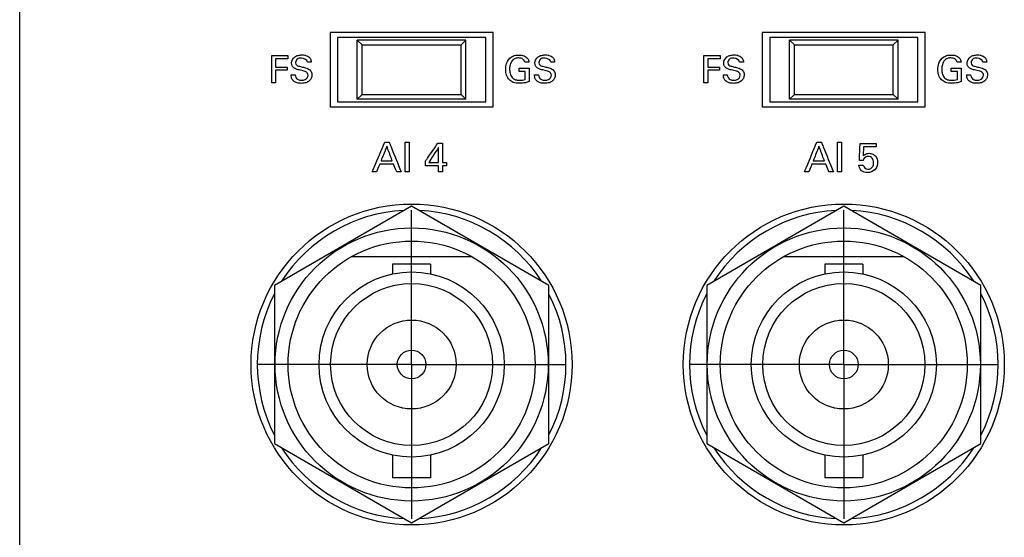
# Model space of a CAD drawing. Header units: inches. Extents: x 0 to 34, y 0 to 22.
# Tile 30 of 98: x 9 to 11, y 12.2 to 13.2. Entities that reach past the tile are written whole.
import ezdxf

# ---------------------------------------------------------------- set-up
doc = ezdxf.new("R2010")
doc.units = ezdxf.units.IN
doc.header["$LTSCALE"] = 1.87
doc.header["$MEASUREMENT"] = 0
doc.linetypes.add('CENTER', pattern=[0.6, 0.375, -0.075, 0.075, -0.075])
doc.layers.get('0').update_dxf_attribs({"linetype": 'CONTINUOUS'})
doc.layers.add('DATUMCURVES', color=7, linetype='CONTINUOUS')
doc.layers.add('DEFAULT_1', color=7, linetype='CENTER')

msp = doc.modelspace()

# ---------------------------------------------------------------- linework, layer by layer
at = {"color": 7, "linetype": 'CONTINUOUS'}
for p, q in [((9.6532, 13.2133), (9.6532, 13.0633)), ((9.9832, 13.2133), (9.6532, 13.2133)), ((9.6682, 13.2033), (9.6682, 13.0733)), ((9.9682, 13.2033), (9.6682, 13.2033)), ((9.7082, 13.0783), (9.7082, 13.1983)), ((9.7082, 13.1983), (9.7182, 13.1883)), ((9.9282, 13.1983), (9.7082, 13.1983)), ((9.9182, 13.1883), (9.9282, 13.1983)), ((9.9282, 13.0783), (9.9282, 13.1983)), ((9.9682, 13.0733), (9.9682, 13.2033)), ((9.9832, 13.0633), (9.9832, 13.2133)), ((10.5282, 13.2133), (10.5282, 13.0633)), ((10.8582, 13.2133), (10.5282, 13.2133)), ((10.5432, 13.2033), (10.5432, 13.0733)), ((10.8432, 13.2033), (10.5432, 13.2033)), ((10.5832, 13.0783), (10.5832, 13.1983)), ((10.5832, 13.1983), (10.5932, 13.1883)), ((10.8032, 13.1983), (10.5832, 13.1983)), ((10.7932, 13.1883), (10.8032, 13.1983)), ((10.8032, 13.0783), (10.8032, 13.1983)), ((10.8432, 13.0733), (10.8432, 13.2033)), ((10.8582, 13.0633), (10.8582, 13.2133)), ((9.7182, 13.0883), (9.7182, 13.1883)), ((9.7182, 13.1883), (9.9182, 13.1883)), ((9.9182, 13.0883), (9.9182, 13.1883)), ((10.5932, 13.0883), (10.5932, 13.1883)), ((10.5932, 13.1883), (10.7932, 13.1883)), ((10.7932, 13.0883), (10.7932, 13.1883)), ((9.7082, 13.0783), (9.7182, 13.0883)), ((9.9282, 13.0783), (9.7082, 13.0783)), ((9.7182, 13.0883), (9.9182, 13.0883)), ((9.9182, 13.0883), (9.9282, 13.0783)), ((10.5832, 13.0783), (10.5932, 13.0883)), ((10.8032, 13.0783), (10.5832, 13.0783)), ((10.5932, 13.0883), (10.7932, 13.0883)), ((10.7932, 13.0883), (10.8032, 13.0783)), ((9.6532, 13.0633), (9.9832, 13.0633)), ((9.6682, 13.0733), (9.9682, 13.0733)), ((10.5282, 13.0633), (10.8582, 13.0633)), ((10.5432, 13.0733), (10.8432, 13.0733)), ((9.8182, 12.8618), (9.5407, 12.7015)), ((10.0957, 12.7015), (9.8182, 12.8618)), ((10.6932, 12.8618), (10.4157, 12.7015)), ((10.9707, 12.7015), (10.6932, 12.8618)), ((9.9405, 12.7593), (9.6958, 12.7593)), ((10.8155, 12.7593), (10.5708, 12.7593)), ((9.7797, 12.7446), (9.7797, 12.7248)), ((9.8567, 12.7446), (9.7797, 12.7446)), ((9.8567, 12.7446), (9.8567, 12.7248)), ((10.6547, 12.7446), (10.6547, 12.7248)), ((10.7317, 12.7446), (10.6547, 12.7446)), ((10.7317, 12.7446), (10.7317, 12.7248)), ((9.5407, 12.7015), (9.5407, 12.3811)), ((10.0957, 12.3811), (10.0957, 12.7015)), ((10.4157, 12.7015), (10.4157, 12.3811)), ((10.9707, 12.3811), (10.9707, 12.7015)), ((9.5407, 12.3811), (9.8182, 12.2209)), ((9.8182, 12.2209), (10.0957, 12.3811)), ((10.4157, 12.3811), (10.6932, 12.2209)), ((10.6932, 12.2209), (10.9707, 12.3811)), ((9.7797, 12.3578), (9.7797, 12.3121)), ((9.8567, 12.3578), (9.8567, 12.3121)), ((10.6547, 12.3578), (10.6547, 12.3121)), ((10.7317, 12.3578), (10.7317, 12.3121)), ((9.8567, 12.3121), (9.7797, 12.3121)), ((10.7317, 12.3121), (10.6547, 12.3121))]:
    msp.add_line(p, q, dxfattribs=at)
for centre, radius in [((9.8182, 12.5413), 0.325), ((10.6932, 12.5413), 0.325), ((9.8182, 12.5413), 0.2765), ((10.6932, 12.5413), 0.2765), ((9.8182, 12.5413), 0.25), ((10.6932, 12.5413), 0.25), ((9.8182, 12.5413), 0.1875), ((10.6932, 12.5413), 0.1875), ((9.8182, 12.5413), 0.164), ((10.6932, 12.5413), 0.164), ((9.8182, 12.5413), 0.09), ((10.6932, 12.5413), 0.09), ((9.8182, 12.5413), 0.029), ((10.6932, 12.5413), 0.029)]:
    msp.add_circle(centre, radius, dxfattribs=at)
for centre, start, end in [((9.8182, 12.5413), 92.8821, 147.3645), ((9.8182, 12.5413), 32.6355, 87.1179), ((10.6932, 12.5413), 92.8821, 147.3645), ((10.6932, 12.5413), 32.6355, 87.1179), ((9.8182, 12.5413), 152.8684, 207.1316), ((9.8182, 12.5413), 332.8684, 27.1316), ((10.6932, 12.5413), 152.8684, 207.1316), ((10.6932, 12.5413), 332.8684, 27.1316), ((9.8182, 12.5413), 212.6355, 267.1179), ((9.8182, 12.5413), 272.8821, 327.3645), ((10.6932, 12.5413), 212.6355, 267.1179), ((10.6932, 12.5413), 272.8821, 327.3645)]:
    msp.add_arc(centre, 0.3125, start, end, dxfattribs=at)
at = {"layer": 'DATUMCURVES', "color": 40, "linetype": 'CONTINUOUS'}
for points, knots in [([(9.0247, 9.6321, 0.8645), (9.0247, 9.873, 0.8645), (9.0247, 11.4149, 0.8645), (9.0247, 12.9568, 0.8645), (9.0247, 14.2578, 0.8645)], [0, 0, 0, 0, 0.15625, 1, 1, 1, 1]), ([(9.5349, 13.1671, 0.8645), (9.5366, 13.1671, 0.8645), (9.5475, 13.1671, 0.8645), (9.5585, 13.1671, 0.8645), (9.5677, 13.1671, 0.8645)], [0, 0, 0, 0, 0.15625, 1, 1, 1, 1]), ([(9.5349, 13.112, 0.8645), (9.5349, 13.1148, 0.8645), (9.5349, 13.1332, 0.8645), (9.5349, 13.1516, 0.8645), (9.5349, 13.1671, 0.8645)], [0, 0, 0, 0, 0.15625, 1, 1, 1, 1]), ([(9.5677, 13.1606, 0.8645), (9.5664, 13.1606, 0.8645), (9.5581, 13.1606, 0.8645), (9.5497, 13.1606, 0.8645), (9.5427, 13.1606, 0.8645)], [0, 0, 0, 0, 0.15625, 1, 1, 1, 1]), ([(9.5427, 13.1606, 0.8645), (9.5427, 13.1597, 0.8645), (9.5427, 13.154, 0.8645), (9.5427, 13.1483, 0.8645), (9.5427, 13.1434, 0.8645)], [0, 0, 0, 0, 0.15625, 1, 1, 1, 1]), ([(9.6085, 13.127, 0.8645), (9.6085, 13.1294, 0.8645), (9.6049, 13.135, 0.8645), (9.5971, 13.1359, 0.8645), (9.5908, 13.1376, 0.8645), (9.5857, 13.1389, 0.8645), (9.5803, 13.1409, 0.8645), (9.5759, 13.1458, 0.8645), (9.5741, 13.1548, 0.8645), (9.5793, 13.1641, 0.8645), (9.5885, 13.1676, 0.8645), (9.5954, 13.1684, 0.8645), (9.5999, 13.168, 0.8645), (9.6018, 13.1677, 0.8645)], [0, 0, 0, 0, 0.089355, 0.210968, 0.281653, 0.334722, 0.408495, 0.494798, 0.567048, 0.741245, 0.832927, 0.929463, 1, 1, 1, 1]), ([(9.6071, 13.1534, 0.8645), (9.6068, 13.1581, 0.8645), (9.5969, 13.1632, 0.8645), (9.5864, 13.1609, 0.8645), (9.5831, 13.1552, 0.8645), (9.5832, 13.1526, 0.8645), (9.5832, 13.1525, 0.8645)], [0, 0, 0, 0, 0.458034, 0.755099, 0.988313, 1, 1, 1, 1]), ([(9.6018, 13.1677, 0.8645), (9.6024, 13.1676, 0.8645), (9.606, 13.1667, 0.8645), (9.6114, 13.1642, 0.8645), (9.6146, 13.1582, 0.8645), (9.6149, 13.1548, 0.8645), (9.615, 13.1534, 0.8645)], [0, 0, 0, 0, 0.088572, 0.522975, 0.796261, 1, 1, 1, 1]), ([(10.0086, 13.1386, 0.8645), (10.0086, 13.1427, 0.8645), (10.01, 13.1524, 0.8645), (10.0176, 13.1639, 0.8645), (10.0282, 13.1676, 0.8645), (10.0347, 13.1681, 0.8645), (10.0396, 13.1679, 0.8645), (10.0454, 13.1669, 0.8645), (10.0515, 13.1636, 0.8645), (10.0552, 13.1579, 0.8645), (10.0556, 13.1547, 0.8645), (10.0557, 13.1534, 0.8645)], [0, 0, 0, 0, 0.170715, 0.40006, 0.52865, 0.621315, 0.671705, 0.730164, 0.866047, 0.945297, 1, 1, 1, 1]), ([(10.0474, 13.1534, 0.8645), (10.047, 13.1558, 0.8645), (10.0438, 13.161, 0.8645), (10.0355, 13.1624, 0.8645), (10.0279, 13.1615, 0.8645), (10.0211, 13.1569, 0.8645), (10.0173, 13.1489, 0.8645), (10.0163, 13.1401, 0.8645), (10.0168, 13.1347, 0.8645), (10.0173, 13.1322, 0.8645)], [0, 0, 0, 0, 0.128924, 0.289493, 0.416731, 0.531173, 0.710413, 0.867977, 1, 1, 1, 1]), ([(10.1011, 13.127, 0.8645), (10.1011, 13.1294, 0.8645), (10.0976, 13.135, 0.8645), (10.0897, 13.1359, 0.8645), (10.0834, 13.1376, 0.8645), (10.0783, 13.1389, 0.8645), (10.073, 13.1409, 0.8645), (10.0686, 13.1458, 0.8645), (10.0668, 13.1548, 0.8645), (10.072, 13.1641, 0.8645), (10.0812, 13.1676, 0.8645), (10.0881, 13.1684, 0.8645), (10.0925, 13.168, 0.8645), (10.0944, 13.1677, 0.8645)], [0, 0, 0, 0, 0.089348, 0.210896, 0.281617, 0.334681, 0.408412, 0.494766, 0.56702, 0.741236, 0.832946, 0.929504, 1, 1, 1, 1]), ([(10.0997, 13.1534, 0.8645), (10.0994, 13.1581, 0.8645), (10.0895, 13.1632, 0.8645), (10.079, 13.1609, 0.8645), (10.0758, 13.1552, 0.8645), (10.0759, 13.1526, 0.8645), (10.0759, 13.1525, 0.8645)], [0, 0, 0, 0, 0.458035, 0.755043, 0.988313, 1, 1, 1, 1]), ([(10.0944, 13.1677, 0.8645), (10.095, 13.1676, 0.8645), (10.0987, 13.1667, 0.8645), (10.1041, 13.1641, 0.8645), (10.1073, 13.1582, 0.8645), (10.1075, 13.1548, 0.8645), (10.1076, 13.1534, 0.8645)], [0, 0, 0, 0, 0.088525, 0.522859, 0.796218, 1, 1, 1, 1]), ([(10.4099, 13.1671, 0.8645), (10.4116, 13.1671, 0.8645), (10.4225, 13.1671, 0.8645), (10.4335, 13.1671, 0.8645), (10.4427, 13.1671, 0.8645)], [0, 0, 0, 0, 0.15625, 1, 1, 1, 1]), ([(10.4099, 13.112, 0.8645), (10.4099, 13.1148, 0.8645), (10.4099, 13.1332, 0.8645), (10.4099, 13.1516, 0.8645), (10.4099, 13.1671, 0.8645)], [0, 0, 0, 0, 0.15625, 1, 1, 1, 1]), ([(10.4427, 13.1606, 0.8645), (10.4414, 13.1606, 0.8645), (10.4331, 13.1606, 0.8645), (10.4247, 13.1606, 0.8645), (10.4177, 13.1606, 0.8645)], [0, 0, 0, 0, 0.15625, 1, 1, 1, 1]), ([(10.4177, 13.1606, 0.8645), (10.4177, 13.1597, 0.8645), (10.4177, 13.154, 0.8645), (10.4177, 13.1483, 0.8645), (10.4177, 13.1434, 0.8645)], [0, 0, 0, 0, 0.15625, 1, 1, 1, 1]), ([(10.4835, 13.127, 0.8645), (10.4835, 13.1294, 0.8645), (10.4799, 13.135, 0.8645), (10.4721, 13.1359, 0.8645), (10.4658, 13.1376, 0.8645), (10.4607, 13.1389, 0.8645), (10.4553, 13.1409, 0.8645), (10.4509, 13.1458, 0.8645), (10.4491, 13.1548, 0.8645), (10.4543, 13.1641, 0.8645), (10.4635, 13.1676, 0.8645), (10.4704, 13.1684, 0.8645), (10.4749, 13.168, 0.8645), (10.4768, 13.1677, 0.8645)], [0, 0, 0, 0, 0.089355, 0.210968, 0.281653, 0.334722, 0.408495, 0.494798, 0.567048, 0.741245, 0.832927, 0.929463, 1, 1, 1, 1]), ([(10.4821, 13.1534, 0.8645), (10.4818, 13.1581, 0.8645), (10.4719, 13.1632, 0.8645), (10.4614, 13.1609, 0.8645), (10.4581, 13.1552, 0.8645), (10.4582, 13.1526, 0.8645), (10.4582, 13.1525, 0.8645)], [0, 0, 0, 0, 0.458034, 0.755099, 0.988313, 1, 1, 1, 1]), ([(10.4768, 13.1677, 0.8645), (10.4774, 13.1676, 0.8645), (10.481, 13.1667, 0.8645), (10.4864, 13.1642, 0.8645), (10.4896, 13.1582, 0.8645), (10.4899, 13.1548, 0.8645), (10.49, 13.1534, 0.8645)], [0, 0, 0, 0, 0.088572, 0.522975, 0.796261, 1, 1, 1, 1]), ([(10.8836, 13.1386, 0.8645), (10.8836, 13.1427, 0.8645), (10.885, 13.1524, 0.8645), (10.8926, 13.1639, 0.8645), (10.9032, 13.1676, 0.8645), (10.9097, 13.1681, 0.8645), (10.9146, 13.1679, 0.8645), (10.9204, 13.1669, 0.8645), (10.9265, 13.1636, 0.8645), (10.9302, 13.1579, 0.8645), (10.9306, 13.1547, 0.8645), (10.9307, 13.1534, 0.8645)], [0, 0, 0, 0, 0.170715, 0.40006, 0.52865, 0.621315, 0.671705, 0.730164, 0.866047, 0.945297, 1, 1, 1, 1]), ([(10.9224, 13.1534, 0.8645), (10.922, 13.1558, 0.8645), (10.9188, 13.161, 0.8645), (10.9105, 13.1624, 0.8645), (10.9029, 13.1615, 0.8645), (10.8961, 13.1569, 0.8645), (10.8923, 13.1489, 0.8645), (10.8913, 13.1401, 0.8645), (10.8918, 13.1347, 0.8645), (10.8923, 13.1322, 0.8645)], [0, 0, 0, 0, 0.128924, 0.289493, 0.416731, 0.531173, 0.710413, 0.867977, 1, 1, 1, 1]), ([(10.9761, 13.127, 0.8645), (10.9761, 13.1294, 0.8645), (10.9726, 13.135, 0.8645), (10.9647, 13.1359, 0.8645), (10.9584, 13.1376, 0.8645), (10.9533, 13.1389, 0.8645), (10.948, 13.1409, 0.8645), (10.9436, 13.1458, 0.8645), (10.9418, 13.1548, 0.8645), (10.947, 13.1641, 0.8645), (10.9562, 13.1676, 0.8645), (10.9631, 13.1684, 0.8645), (10.9675, 13.168, 0.8645), (10.9694, 13.1677, 0.8645)], [0, 0, 0, 0, 0.089348, 0.210896, 0.281617, 0.334681, 0.408412, 0.494766, 0.56702, 0.741236, 0.832946, 0.929504, 1, 1, 1, 1]), ([(10.9747, 13.1534, 0.8645), (10.9744, 13.1581, 0.8645), (10.9645, 13.1632, 0.8645), (10.954, 13.1609, 0.8645), (10.9508, 13.1552, 0.8645), (10.9509, 13.1526, 0.8645), (10.9509, 13.1525, 0.8645)], [0, 0, 0, 0, 0.458035, 0.755043, 0.988313, 1, 1, 1, 1]), ([(10.9694, 13.1677, 0.8645), (10.97, 13.1676, 0.8645), (10.9737, 13.1667, 0.8645), (10.9791, 13.1641, 0.8645), (10.9823, 13.1582, 0.8645), (10.9825, 13.1548, 0.8645), (10.9826, 13.1534, 0.8645)], [0, 0, 0, 0, 0.088525, 0.522859, 0.796218, 1, 1, 1, 1]), ([(9.5427, 13.1434, 0.8645), (9.5439, 13.1434, 0.8645), (9.5518, 13.1434, 0.8645), (9.5596, 13.1434, 0.8645), (9.5663, 13.1434, 0.8645)], [0, 0, 0, 0, 0.15625, 1, 1, 1, 1]), ([(9.611, 13.1388, 0.8645), (9.6131, 13.1375, 0.8645), (9.6159, 13.1338, 0.8645), (9.6166, 13.1284, 0.8645), (9.6162, 13.1243, 0.8645), (9.6148, 13.1199, 0.8645), (9.611, 13.115, 0.8645), (9.6051, 13.1121, 0.8645), (9.5995, 13.1108, 0.8645), (9.5935, 13.1105, 0.8645), (9.587, 13.1111, 0.8645), (9.5823, 13.1131, 0.8645), (9.5806, 13.1142, 0.8645)], [0, 0, 0, 0, 0.128911, 0.217512, 0.278519, 0.3373, 0.4549, 0.587213, 0.663947, 0.749704, 0.896414, 1, 1, 1, 1]), ([(9.5832, 13.1525, 0.8645), (9.5834, 13.1506, 0.8645), (9.5857, 13.146, 0.8645), (9.5906, 13.1453, 0.8645), (9.5932, 13.1446, 0.8645)], [0, 0, 0, 0, 0.406284, 1, 1, 1, 1]), ([(9.5932, 13.1446, 0.8645), (9.5958, 13.144, 0.8645), (9.6018, 13.1424, 0.8645), (9.608, 13.1408, 0.8645), (9.611, 13.1388, 0.8645)], [0, 0, 0, 0, 0.433463, 1, 1, 1, 1]), ([(10.0559, 13.1141, 0.8645), (10.0535, 13.1133, 0.8645), (10.047, 13.1114, 0.8645), (10.0362, 13.1103, 0.8645), (10.0247, 13.1115, 0.8645), (10.0152, 13.1175, 0.8645), (10.0096, 13.1271, 0.8645), (10.0086, 13.1348, 0.8645), (10.0086, 13.1386, 0.8645)], [0, 0, 0, 0, 0.120758, 0.310242, 0.504411, 0.645823, 0.821226, 1, 1, 1, 1]), ([(10.0357, 13.1413, 0.8645), (10.0367, 13.1413, 0.8645), (10.0435, 13.1413, 0.8645), (10.0502, 13.1413, 0.8645), (10.0559, 13.1413, 0.8645)], [0, 0, 0, 0, 0.15625, 1, 1, 1, 1]), ([(10.0559, 13.1413, 0.8645), (10.0559, 13.1399, 0.8645), (10.0559, 13.1308, 0.8645), (10.0559, 13.1217, 0.8645), (10.0559, 13.1141, 0.8645)], [0, 0, 0, 0, 0.15625, 1, 1, 1, 1]), ([(10.1036, 13.1388, 0.8645), (10.1057, 13.1375, 0.8645), (10.1085, 13.1338, 0.8645), (10.1093, 13.1284, 0.8645), (10.1089, 13.1243, 0.8645), (10.1075, 13.1199, 0.8645), (10.1036, 13.115, 0.8645), (10.0963, 13.1113, 0.8645), (10.0876, 13.1104, 0.8645), (10.0796, 13.1111, 0.8645), (10.0749, 13.1131, 0.8645), (10.0732, 13.1142, 0.8645)], [0, 0, 0, 0, 0.128931, 0.217578, 0.278611, 0.337421, 0.455088, 0.587467, 0.749524, 0.896351, 1, 1, 1, 1]), ([(10.0759, 13.1525, 0.8645), (10.076, 13.1506, 0.8645), (10.0783, 13.146, 0.8645), (10.0832, 13.1453, 0.8645), (10.0858, 13.1446, 0.8645)], [0, 0, 0, 0, 0.406292, 1, 1, 1, 1]), ([(10.0858, 13.1446, 0.8645), (10.0884, 13.144, 0.8645), (10.0944, 13.1424, 0.8645), (10.1006, 13.1408, 0.8645), (10.1036, 13.1388, 0.8645)], [0, 0, 0, 0, 0.433488, 1, 1, 1, 1]), ([(10.4177, 13.1434, 0.8645), (10.4189, 13.1434, 0.8645), (10.4268, 13.1434, 0.8645), (10.4346, 13.1434, 0.8645), (10.4413, 13.1434, 0.8645)], [0, 0, 0, 0, 0.15625, 1, 1, 1, 1]), ([(10.486, 13.1388, 0.8645), (10.4881, 13.1375, 0.8645), (10.4909, 13.1338, 0.8645), (10.4916, 13.1284, 0.8645), (10.4912, 13.1243, 0.8645), (10.4898, 13.1199, 0.8645), (10.486, 13.115, 0.8645), (10.4801, 13.1121, 0.8645), (10.4745, 13.1108, 0.8645), (10.4685, 13.1105, 0.8645), (10.462, 13.1111, 0.8645), (10.4573, 13.1131, 0.8645), (10.4556, 13.1142, 0.8645)], [0, 0, 0, 0, 0.128911, 0.217512, 0.278519, 0.3373, 0.4549, 0.587213, 0.663947, 0.749704, 0.896414, 1, 1, 1, 1]), ([(10.4582, 13.1525, 0.8645), (10.4584, 13.1506, 0.8645), (10.4607, 13.146, 0.8645), (10.4656, 13.1453, 0.8645), (10.4682, 13.1446, 0.8645)], [0, 0, 0, 0, 0.406284, 1, 1, 1, 1]), ([(10.4682, 13.1446, 0.8645), (10.4708, 13.144, 0.8645), (10.4768, 13.1424, 0.8645), (10.483, 13.1408, 0.8645), (10.486, 13.1388, 0.8645)], [0, 0, 0, 0, 0.433463, 1, 1, 1, 1]), ([(10.9309, 13.1141, 0.8645), (10.9285, 13.1133, 0.8645), (10.922, 13.1114, 0.8645), (10.9112, 13.1103, 0.8645), (10.8997, 13.1115, 0.8645), (10.8902, 13.1175, 0.8645), (10.8846, 13.1271, 0.8645), (10.8836, 13.1348, 0.8645), (10.8836, 13.1386, 0.8645)], [0, 0, 0, 0, 0.120758, 0.310242, 0.504411, 0.645823, 0.821226, 1, 1, 1, 1]), ([(10.9107, 13.1413, 0.8645), (10.9117, 13.1413, 0.8645), (10.9185, 13.1413, 0.8645), (10.9252, 13.1413, 0.8645), (10.9309, 13.1413, 0.8645)], [0, 0, 0, 0, 0.15625, 1, 1, 1, 1]), ([(10.9309, 13.1413, 0.8645), (10.9309, 13.1399, 0.8645), (10.9309, 13.1308, 0.8645), (10.9309, 13.1217, 0.8645), (10.9309, 13.1141, 0.8645)], [0, 0, 0, 0, 0.15625, 1, 1, 1, 1]), ([(10.9786, 13.1388, 0.8645), (10.9807, 13.1375, 0.8645), (10.9835, 13.1338, 0.8645), (10.9843, 13.1284, 0.8645), (10.9839, 13.1243, 0.8645), (10.9825, 13.1199, 0.8645), (10.9786, 13.115, 0.8645), (10.9713, 13.1113, 0.8645), (10.9626, 13.1104, 0.8645), (10.9546, 13.1111, 0.8645), (10.9499, 13.1131, 0.8645), (10.9482, 13.1142, 0.8645)], [0, 0, 0, 0, 0.128931, 0.217578, 0.278611, 0.337421, 0.455088, 0.587467, 0.749524, 0.896351, 1, 1, 1, 1]), ([(10.9509, 13.1525, 0.8645), (10.951, 13.1506, 0.8645), (10.9533, 13.146, 0.8645), (10.9582, 13.1453, 0.8645), (10.9608, 13.1446, 0.8645)], [0, 0, 0, 0, 0.406292, 1, 1, 1, 1]), ([(10.9608, 13.1446, 0.8645), (10.9634, 13.144, 0.8645), (10.9694, 13.1424, 0.8645), (10.9756, 13.1408, 0.8645), (10.9786, 13.1388, 0.8645)], [0, 0, 0, 0, 0.433488, 1, 1, 1, 1]), ([(9.5663, 13.137, 0.8645), (9.565, 13.137, 0.8645), (9.5572, 13.137, 0.8645), (9.5493, 13.137, 0.8645), (9.5427, 13.137, 0.8645)], [0, 0, 0, 0, 0.15625, 1, 1, 1, 1]), ([(9.5427, 13.137, 0.8645), (9.5427, 13.1357, 0.8645), (9.5427, 13.1274, 0.8645), (9.5427, 13.119, 0.8645), (9.5427, 13.112, 0.8645)], [0, 0, 0, 0, 0.15625, 1, 1, 1, 1]), ([(9.5806, 13.1142, 0.8645), (9.5794, 13.115, 0.8645), (9.5767, 13.1174, 0.8645), (9.5746, 13.1224, 0.8645), (9.5744, 13.1264, 0.8645), (9.5744, 13.1281, 0.8645)], [0, 0, 0, 0, 0.255041, 0.678849, 1, 1, 1, 1]), ([(9.5823, 13.1281, 0.8645), (9.5825, 13.1243, 0.8645), (9.5864, 13.1173, 0.8645), (9.5931, 13.1172, 0.8645), (9.5956, 13.1172, 0.8645)], [0, 0, 0, 0, 0.603022, 1, 1, 1, 1]), ([(9.5956, 13.1172, 0.8645), (9.5979, 13.1172, 0.8645), (9.6039, 13.1175, 0.8645), (9.6085, 13.1235, 0.8645), (9.6085, 13.127, 0.8645)], [0, 0, 0, 0, 0.395812, 1, 1, 1, 1]), ([(10.0173, 13.1322, 0.8645), (10.0174, 13.1318, 0.8645), (10.0182, 13.1282, 0.8645), (10.0205, 13.1221, 0.8645), (10.0282, 13.1174, 0.8645), (10.0376, 13.1164, 0.8645), (10.0444, 13.1174, 0.8645), (10.0483, 13.1186, 0.8645)], [0, 0, 0, 0, 0.031793, 0.278562, 0.480357, 0.688973, 1, 1, 1, 1]), ([(10.0483, 13.1186, 0.8645), (10.0483, 13.1195, 0.8645), (10.0483, 13.1249, 0.8645), (10.0483, 13.1304, 0.8645), (10.0483, 13.1349, 0.8645)], [0, 0, 0, 0, 0.15625, 1, 1, 1, 1]), ([(10.0732, 13.1142, 0.8645), (10.0721, 13.115, 0.8645), (10.0694, 13.1174, 0.8645), (10.0672, 13.1224, 0.8645), (10.067, 13.1264, 0.8645), (10.067, 13.1281, 0.8645)], [0, 0, 0, 0, 0.255086, 0.678837, 1, 1, 1, 1]), ([(10.0749, 13.1281, 0.8645), (10.0751, 13.1243, 0.8645), (10.079, 13.1173, 0.8645), (10.0857, 13.1172, 0.8645), (10.0882, 13.1172, 0.8645)], [0, 0, 0, 0, 0.602967, 1, 1, 1, 1]), ([(10.0882, 13.1172, 0.8645), (10.0906, 13.1172, 0.8645), (10.0966, 13.1175, 0.8645), (10.1011, 13.1235, 0.8645), (10.1011, 13.127, 0.8645)], [0, 0, 0, 0, 0.395713, 1, 1, 1, 1]), ([(10.4413, 13.137, 0.8645), (10.44, 13.137, 0.8645), (10.4322, 13.137, 0.8645), (10.4243, 13.137, 0.8645), (10.4177, 13.137, 0.8645)], [0, 0, 0, 0, 0.15625, 1, 1, 1, 1]), ([(10.4177, 13.137, 0.8645), (10.4177, 13.1357, 0.8645), (10.4177, 13.1274, 0.8645), (10.4177, 13.119, 0.8645), (10.4177, 13.112, 0.8645)], [0, 0, 0, 0, 0.15625, 1, 1, 1, 1]), ([(10.4556, 13.1142, 0.8645), (10.4544, 13.115, 0.8645), (10.4517, 13.1174, 0.8645), (10.4496, 13.1224, 0.8645), (10.4494, 13.1264, 0.8645), (10.4494, 13.1281, 0.8645)], [0, 0, 0, 0, 0.255041, 0.678849, 1, 1, 1, 1]), ([(10.4573, 13.1281, 0.8645), (10.4575, 13.1243, 0.8645), (10.4614, 13.1173, 0.8645), (10.4681, 13.1172, 0.8645), (10.4706, 13.1172, 0.8645)], [0, 0, 0, 0, 0.603022, 1, 1, 1, 1]), ([(10.4706, 13.1172, 0.8645), (10.4729, 13.1172, 0.8645), (10.4789, 13.1175, 0.8645), (10.4835, 13.1235, 0.8645), (10.4835, 13.127, 0.8645)], [0, 0, 0, 0, 0.395812, 1, 1, 1, 1]), ([(10.8923, 13.1322, 0.8645), (10.8924, 13.1318, 0.8645), (10.8932, 13.1282, 0.8645), (10.8955, 13.1221, 0.8645), (10.9032, 13.1174, 0.8645), (10.9126, 13.1164, 0.8645), (10.9194, 13.1174, 0.8645), (10.9233, 13.1186, 0.8645)], [0, 0, 0, 0, 0.031793, 0.278562, 0.480357, 0.688973, 1, 1, 1, 1]), ([(10.9233, 13.1186, 0.8645), (10.9233, 13.1195, 0.8645), (10.9233, 13.1249, 0.8645), (10.9233, 13.1304, 0.8645), (10.9233, 13.1349, 0.8645)], [0, 0, 0, 0, 0.15625, 1, 1, 1, 1]), ([(10.9482, 13.1142, 0.8645), (10.9471, 13.115, 0.8645), (10.9444, 13.1174, 0.8645), (10.9422, 13.1224, 0.8645), (10.942, 13.1264, 0.8645), (10.942, 13.1281, 0.8645)], [0, 0, 0, 0, 0.255086, 0.678837, 1, 1, 1, 1]), ([(10.9499, 13.1281, 0.8645), (10.9501, 13.1243, 0.8645), (10.954, 13.1173, 0.8645), (10.9607, 13.1172, 0.8645), (10.9632, 13.1172, 0.8645)], [0, 0, 0, 0, 0.602967, 1, 1, 1, 1]), ([(10.9632, 13.1172, 0.8645), (10.9656, 13.1172, 0.8645), (10.9716, 13.1175, 0.8645), (10.9761, 13.1235, 0.8645), (10.9761, 13.127, 0.8645)], [0, 0, 0, 0, 0.395713, 1, 1, 1, 1]), ([(9.7385, 12.9313, 0.8645), (9.7398, 12.9345, 0.8645), (9.7482, 12.9545, 0.8645), (9.7567, 12.9746, 0.8645), (9.7638, 12.9915, 0.8645)], [0, 0, 0, 0, 0.15625, 1, 1, 1, 1]), ([(9.7679, 12.9832, 0.8645), (9.7673, 12.9817, 0.8645), (9.7634, 12.9719, 0.8645), (9.7595, 12.962, 0.8645), (9.7562, 12.9537, 0.8645)], [0, 0, 0, 0, 0.15625, 1, 1, 1, 1]), ([(9.779, 12.9537, 0.8645), (9.7784, 12.9553, 0.8645), (9.7747, 12.9651, 0.8645), (9.771, 12.9749, 0.8645), (9.7679, 12.9832, 0.8645)], [0, 0, 0, 0, 0.15625, 1, 1, 1, 1]), ([(9.7727, 12.9915, 0.8645), (9.774, 12.9884, 0.8645), (9.7821, 12.9683, 0.8645), (9.7902, 12.9483, 0.8645), (9.797, 12.9313, 0.8645)], [0, 0, 0, 0, 0.15625, 1, 1, 1, 1]), ([(9.8052, 12.9313, 0.8645), (9.8052, 12.9345, 0.8645), (9.8052, 12.9545, 0.8645), (9.8052, 12.9746, 0.8645), (9.8052, 12.9915, 0.8645)], [0, 0, 0, 0, 0.15625, 1, 1, 1, 1]), ([(9.8135, 12.9915, 0.8645), (9.8135, 12.9884, 0.8645), (9.8135, 12.9683, 0.8645), (9.8135, 12.9483, 0.8645), (9.8135, 12.9313, 0.8645)], [0, 0, 0, 0, 0.15625, 1, 1, 1, 1]), ([(9.8465, 12.9537, 0.8645), (9.8478, 12.9556, 0.8645), (9.8562, 12.9676, 0.8645), (9.8645, 12.9796, 0.8645), (9.8715, 12.9898, 0.8645)], [0, 0, 0, 0, 0.15625, 1, 1, 1, 1]), ([(9.8728, 12.981, 0.8645), (9.8718, 12.9794, 0.8645), (9.8651, 12.9693, 0.8645), (9.8585, 12.9591, 0.8645), (9.8529, 12.9506, 0.8645)], [0, 0, 0, 0, 0.15625, 1, 1, 1, 1]), ([(9.8728, 12.9506, 0.8645), (9.8728, 12.9522, 0.8645), (9.8728, 12.9623, 0.8645), (9.8728, 12.9724, 0.8645), (9.8728, 12.981, 0.8645)], [0, 0, 0, 0, 0.15625, 1, 1, 1, 1]), ([(9.8805, 12.9898, 0.8645), (9.8805, 12.9877, 0.8645), (9.8805, 12.9747, 0.8645), (9.8805, 12.9616, 0.8645), (9.8805, 12.9506, 0.8645)], [0, 0, 0, 0, 0.15625, 1, 1, 1, 1]), ([(10.6135, 12.9313, 0.8645), (10.6148, 12.9345, 0.8645), (10.6232, 12.9545, 0.8645), (10.6317, 12.9746, 0.8645), (10.6388, 12.9915, 0.8645)], [0, 0, 0, 0, 0.15625, 1, 1, 1, 1]), ([(10.6429, 12.9832, 0.8645), (10.6423, 12.9817, 0.8645), (10.6384, 12.9719, 0.8645), (10.6345, 12.962, 0.8645), (10.6312, 12.9537, 0.8645)], [0, 0, 0, 0, 0.15625, 1, 1, 1, 1]), ([(10.654, 12.9537, 0.8645), (10.6534, 12.9553, 0.8645), (10.6497, 12.9651, 0.8645), (10.646, 12.9749, 0.8645), (10.6429, 12.9832, 0.8645)], [0, 0, 0, 0, 0.15625, 1, 1, 1, 1]), ([(10.6477, 12.9915, 0.8645), (10.649, 12.9884, 0.8645), (10.6571, 12.9683, 0.8645), (10.6652, 12.9483, 0.8645), (10.6721, 12.9313, 0.8645)], [0, 0, 0, 0, 0.15625, 1, 1, 1, 1]), ([(10.6802, 12.9313, 0.8645), (10.6802, 12.9345, 0.8645), (10.6802, 12.9545, 0.8645), (10.6802, 12.9746, 0.8645), (10.6802, 12.9915, 0.8645)], [0, 0, 0, 0, 0.15625, 1, 1, 1, 1]), ([(10.6886, 12.9915, 0.8645), (10.6886, 12.9884, 0.8645), (10.6886, 12.9683, 0.8645), (10.6886, 12.9483, 0.8645), (10.6886, 12.9313, 0.8645)], [0, 0, 0, 0, 0.15625, 1, 1, 1, 1]), ([(10.7247, 12.9547, 0.8645), (10.7247, 12.9565, 0.8645), (10.7252, 12.9679, 0.8645), (10.7257, 12.9793, 0.8645), (10.7262, 12.989, 0.8645)], [0, 0, 0, 0, 0.15625, 1, 1, 1, 1]), ([(10.7262, 12.989, 0.8645), (10.7278, 12.989, 0.8645), (10.7386, 12.989, 0.8645), (10.7494, 12.989, 0.8645), (10.7586, 12.989, 0.8645)], [0, 0, 0, 0, 0.15625, 1, 1, 1, 1]), ([(10.7333, 12.9823, 0.8645), (10.7333, 12.9813, 0.8645), (10.7329, 12.9751, 0.8645), (10.7325, 12.9688, 0.8645), (10.7322, 12.9636, 0.8645)], [0, 0, 0, 0, 0.15625, 1, 1, 1, 1]), ([(10.7586, 12.9823, 0.8645), (10.7573, 12.9823, 0.8645), (10.7488, 12.9823, 0.8645), (10.7404, 12.9823, 0.8645), (10.7333, 12.9823, 0.8645)], [0, 0, 0, 0, 0.15625, 1, 1, 1, 1]), ([(10.7322, 12.9636, 0.8645), (10.7335, 12.9648, 0.8645), (10.737, 12.9678, 0.8645), (10.7442, 12.9695, 0.8645), (10.7519, 12.968, 0.8645), (10.7597, 12.9619, 0.8645), (10.7633, 12.9495, 0.8645), (10.7597, 12.9393, 0.8645), (10.7561, 12.9357, 0.8645)], [0, 0, 0, 0, 0.093579, 0.236844, 0.371947, 0.491195, 0.733632, 1, 1, 1, 1]), ([(10.7536, 12.9501, 0.8645), (10.7536, 12.9533, 0.8645), (10.752, 12.9601, 0.8645), (10.7428, 12.9636, 0.8645), (10.7349, 12.9608, 0.8645), (10.7328, 12.9564, 0.8645), (10.7322, 12.9547, 0.8645)], [0, 0, 0, 0, 0.300051, 0.568447, 0.827902, 1, 1, 1, 1]), ([(9.7535, 12.947, 0.8645), (9.7532, 12.9462, 0.8645), (9.751, 12.941, 0.8645), (9.7489, 12.9357, 0.8645), (9.747, 12.9313, 0.8645)], [0, 0, 0, 0, 0.15625, 1, 1, 1, 1]), ([(9.7815, 12.947, 0.8645), (9.78, 12.947, 0.8645), (9.7707, 12.947, 0.8645), (9.7614, 12.947, 0.8645), (9.7535, 12.947, 0.8645)], [0, 0, 0, 0, 0.15625, 1, 1, 1, 1]), ([(9.7562, 12.9537, 0.8645), (9.7574, 12.9537, 0.8645), (9.765, 12.9537, 0.8645), (9.7726, 12.9537, 0.8645), (9.779, 12.9537, 0.8645)], [0, 0, 0, 0, 0.15625, 1, 1, 1, 1]), ([(9.788, 12.9313, 0.8645), (9.7876, 12.9322, 0.8645), (9.7855, 12.9374, 0.8645), (9.7833, 12.9426, 0.8645), (9.7815, 12.947, 0.8645)], [0, 0, 0, 0, 0.15625, 1, 1, 1, 1]), ([(9.8725, 12.9438, 0.8645), (9.8712, 12.9438, 0.8645), (9.8625, 12.9438, 0.8645), (9.8539, 12.9438, 0.8645), (9.8465, 12.9438, 0.8645)], [0, 0, 0, 0, 0.15625, 1, 1, 1, 1]), ([(9.8529, 12.9506, 0.8645), (9.8539, 12.9506, 0.8645), (9.8605, 12.9506, 0.8645), (9.8672, 12.9506, 0.8645), (9.8728, 12.9506, 0.8645)], [0, 0, 0, 0, 0.15625, 1, 1, 1, 1]), ([(10.6286, 12.947, 0.8645), (10.6282, 12.9462, 0.8645), (10.6261, 12.941, 0.8645), (10.6239, 12.9357, 0.8645), (10.6221, 12.9313, 0.8645)], [0, 0, 0, 0, 0.15625, 1, 1, 1, 1]), ([(10.6565, 12.947, 0.8645), (10.655, 12.947, 0.8645), (10.6457, 12.947, 0.8645), (10.6364, 12.947, 0.8645), (10.6286, 12.947, 0.8645)], [0, 0, 0, 0, 0.15625, 1, 1, 1, 1]), ([(10.6312, 12.9537, 0.8645), (10.6324, 12.9537, 0.8645), (10.64, 12.9537, 0.8645), (10.6476, 12.9537, 0.8645), (10.654, 12.9537, 0.8645)], [0, 0, 0, 0, 0.15625, 1, 1, 1, 1]), ([(10.663, 12.9313, 0.8645), (10.6626, 12.9322, 0.8645), (10.6605, 12.9374, 0.8645), (10.6583, 12.9426, 0.8645), (10.6565, 12.947, 0.8645)], [0, 0, 0, 0, 0.15625, 1, 1, 1, 1]), ([(10.7561, 12.9357, 0.8645), (10.7523, 12.9319, 0.8645), (10.7423, 12.9286, 0.8645), (10.728, 12.9321, 0.8645), (10.7241, 12.9409, 0.8645), (10.7239, 12.945, 0.8645)], [0, 0, 0, 0, 0.392339, 0.698207, 1, 1, 1, 1]), ([(10.7326, 12.945, 0.8645), (10.7327, 12.9408, 0.8645), (10.7418, 12.9339, 0.8645), (10.7525, 12.9407, 0.8645), (10.7536, 12.9473, 0.8645), (10.7536, 12.9501, 0.8645)], [0, 0, 0, 0, 0.39742, 0.739325, 1, 1, 1, 1])]:
    msp.add_open_spline(points, degree=3, knots=knots, dxfattribs=at)
for points in [[(9.5677, 13.1671, 0.8645), (9.5677, 13.1649, 0.8645), (9.5677, 13.1628, 0.8645), (9.5677, 13.1606, 0.8645)], [(10.4427, 13.1671, 0.8645), (10.4427, 13.1649, 0.8645), (10.4427, 13.1628, 0.8645), (10.4427, 13.1606, 0.8645)], [(9.5663, 13.1434, 0.8645), (9.5663, 13.1413, 0.8645), (9.5663, 13.1391, 0.8645), (9.5663, 13.137, 0.8645)], [(9.615, 13.1534, 0.8645), (9.6124, 13.1534, 0.8645), (9.6097, 13.1534, 0.8645), (9.6071, 13.1534, 0.8645)], [(10.0357, 13.1349, 0.8645), (10.0357, 13.1371, 0.8645), (10.0357, 13.1392, 0.8645), (10.0357, 13.1413, 0.8645)], [(10.0557, 13.1534, 0.8645), (10.0529, 13.1534, 0.8645), (10.0501, 13.1534, 0.8645), (10.0474, 13.1534, 0.8645)], [(10.1076, 13.1534, 0.8645), (10.105, 13.1534, 0.8645), (10.1023, 13.1534, 0.8645), (10.0997, 13.1534, 0.8645)], [(10.4413, 13.1434, 0.8645), (10.4413, 13.1413, 0.8645), (10.4413, 13.1391, 0.8645), (10.4413, 13.137, 0.8645)], [(10.49, 13.1534, 0.8645), (10.4874, 13.1534, 0.8645), (10.4847, 13.1534, 0.8645), (10.4821, 13.1534, 0.8645)], [(10.9107, 13.1349, 0.8645), (10.9107, 13.1371, 0.8645), (10.9107, 13.1392, 0.8645), (10.9107, 13.1413, 0.8645)], [(10.9307, 13.1534, 0.8645), (10.9279, 13.1534, 0.8645), (10.9251, 13.1534, 0.8645), (10.9224, 13.1534, 0.8645)], [(10.9826, 13.1534, 0.8645), (10.98, 13.1534, 0.8645), (10.9773, 13.1534, 0.8645), (10.9747, 13.1534, 0.8645)], [(9.5744, 13.1281, 0.8645), (9.577, 13.1281, 0.8645), (9.5797, 13.1281, 0.8645), (9.5823, 13.1281, 0.8645)], [(10.0483, 13.1349, 0.8645), (10.0441, 13.1349, 0.8645), (10.0399, 13.1349, 0.8645), (10.0357, 13.1349, 0.8645)], [(10.067, 13.1281, 0.8645), (10.0696, 13.1281, 0.8645), (10.0723, 13.1281, 0.8645), (10.0749, 13.1281, 0.8645)], [(10.4494, 13.1281, 0.8645), (10.452, 13.1281, 0.8645), (10.4547, 13.1281, 0.8645), (10.4573, 13.1281, 0.8645)], [(10.9233, 13.1349, 0.8645), (10.9191, 13.1349, 0.8645), (10.9149, 13.1349, 0.8645), (10.9107, 13.1349, 0.8645)], [(10.942, 13.1281, 0.8645), (10.9446, 13.1281, 0.8645), (10.9473, 13.1281, 0.8645), (10.9499, 13.1281, 0.8645)], [(9.5427, 13.112, 0.8645), (9.5401, 13.112, 0.8645), (9.5375, 13.112, 0.8645), (9.5349, 13.112, 0.8645)], [(10.4177, 13.112, 0.8645), (10.4151, 13.112, 0.8645), (10.4125, 13.112, 0.8645), (10.4099, 13.112, 0.8645)], [(9.7638, 12.9915, 0.8645), (9.7668, 12.9915, 0.8645), (9.7697, 12.9915, 0.8645), (9.7727, 12.9915, 0.8645)], [(9.8052, 12.9915, 0.8645), (9.808, 12.9915, 0.8645), (9.8108, 12.9915, 0.8645), (9.8135, 12.9915, 0.8645)], [(9.8715, 12.9898, 0.8645), (9.8745, 12.9898, 0.8645), (9.8775, 12.9898, 0.8645), (9.8805, 12.9898, 0.8645)], [(10.6388, 12.9915, 0.8645), (10.6418, 12.9915, 0.8645), (10.6448, 12.9915, 0.8645), (10.6477, 12.9915, 0.8645)], [(10.6802, 12.9915, 0.8645), (10.683, 12.9915, 0.8645), (10.6858, 12.9915, 0.8645), (10.6886, 12.9915, 0.8645)], [(10.7586, 12.989, 0.8645), (10.7586, 12.9867, 0.8645), (10.7586, 12.9845, 0.8645), (10.7586, 12.9823, 0.8645)], [(9.8465, 12.9438, 0.8645), (9.8465, 12.9471, 0.8645), (9.8465, 12.9504, 0.8645), (9.8465, 12.9537, 0.8645)], [(9.8725, 12.9313, 0.8645), (9.8725, 12.9355, 0.8645), (9.8725, 12.9397, 0.8645), (9.8725, 12.9438, 0.8645)], [(9.8805, 12.9506, 0.8645), (9.8833, 12.9506, 0.8645), (9.8861, 12.9506, 0.8645), (9.889, 12.9506, 0.8645)], [(9.889, 12.9438, 0.8645), (9.8861, 12.9438, 0.8645), (9.8833, 12.9438, 0.8645), (9.8805, 12.9438, 0.8645)], [(9.8805, 12.9438, 0.8645), (9.8805, 12.9397, 0.8645), (9.8805, 12.9355, 0.8645), (9.8805, 12.9313, 0.8645)], [(9.889, 12.9506, 0.8645), (9.889, 12.9483, 0.8645), (9.889, 12.9461, 0.8645), (9.889, 12.9438, 0.8645)], [(10.7239, 12.945, 0.8645), (10.7268, 12.945, 0.8645), (10.7297, 12.945, 0.8645), (10.7326, 12.945, 0.8645)], [(10.7322, 12.9547, 0.8645), (10.7297, 12.9547, 0.8645), (10.7272, 12.9547, 0.8645), (10.7247, 12.9547, 0.8645)], [(9.747, 12.9313, 0.8645), (9.7442, 12.9313, 0.8645), (9.7413, 12.9313, 0.8645), (9.7385, 12.9313, 0.8645)], [(9.797, 12.9313, 0.8645), (9.794, 12.9313, 0.8645), (9.791, 12.9313, 0.8645), (9.788, 12.9313, 0.8645)], [(9.8135, 12.9313, 0.8645), (9.8108, 12.9313, 0.8645), (9.808, 12.9313, 0.8645), (9.8052, 12.9313, 0.8645)], [(9.8805, 12.9313, 0.8645), (9.8779, 12.9313, 0.8645), (9.8752, 12.9313, 0.8645), (9.8725, 12.9313, 0.8645)], [(10.6221, 12.9313, 0.8645), (10.6192, 12.9313, 0.8645), (10.6163, 12.9313, 0.8645), (10.6135, 12.9313, 0.8645)], [(10.6721, 12.9313, 0.8645), (10.669, 12.9313, 0.8645), (10.666, 12.9313, 0.8645), (10.663, 12.9313, 0.8645)], [(10.6886, 12.9313, 0.8645), (10.6858, 12.9313, 0.8645), (10.683, 12.9313, 0.8645), (10.6802, 12.9313, 0.8645)]]:
    msp.add_open_spline(points, degree=3, dxfattribs=at)
at = {"layer": 'DEFAULT_1', "color": 7, "linetype": 'CENTER'}
for p, q in [((9.8182, 12.5413), (9.8182, 12.8538)), ((10.6932, 12.5413), (10.6932, 12.8538)), ((9.8182, 12.5413), (9.5057, 12.5413)), ((9.8182, 12.5413), (9.8182, 12.2288)), ((9.8182, 12.5413), (10.1307, 12.5413)), ((10.6932, 12.5413), (10.3807, 12.5413)), ((10.6932, 12.5413), (10.6932, 12.2288)), ((10.6932, 12.5413), (11.0057, 12.5413))]:
    msp.add_line(p, q, dxfattribs=at)

doc.saveas('drawing.dxf')
